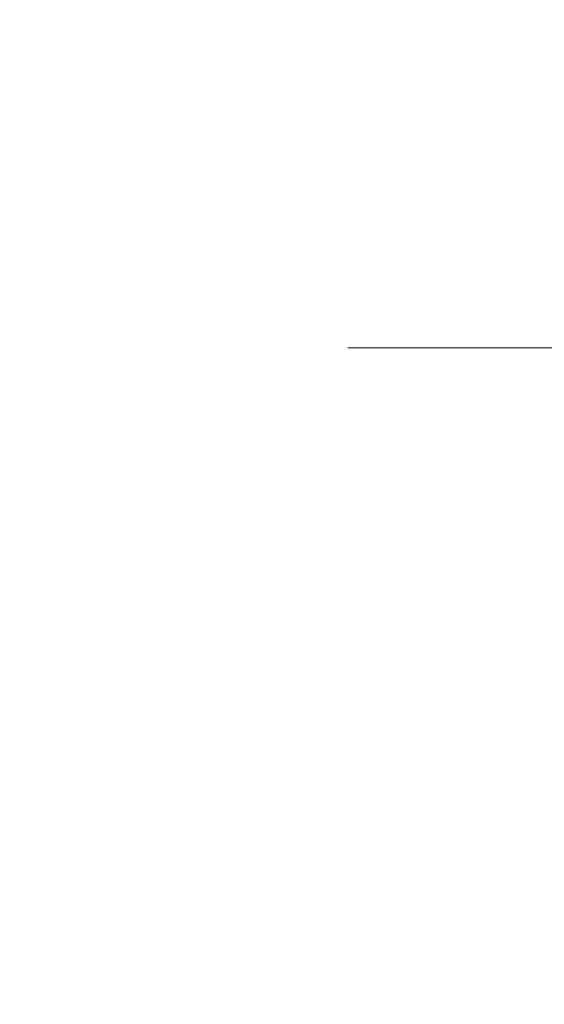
# Model space of a CAD drawing. Header units: millimetres. Extents: x 29 to 1537, y 403 to 427.
# Tile 1 of 179: x 29.44 to 35.84, y 403.32 to 415.32. Entities that reach past the tile are written whole.
import ezdxf

# ---------------------------------------------------------------- set-up
doc = ezdxf.new("R2010")
doc.units = ezdxf.units.MM
doc.header["$LTSCALE"] = 25.4
doc.layers.add('None', color=7, linetype='Continuous', lineweight=9)

msp = doc.modelspace()

# ---------------------------------------------------------------- linework, layer by layer
at = {"layer": 'None', "color": 7, "linetype": 'Continuous', "lineweight": 9}
for points, invisible_edges in [([(29.879, 414.988, 455.14), (29.453, 414.988, 460), (29.453, 415.648, 460), (29.879, 415.648, 455.14)], 15), ([(29.453, 414.988, 460), (29.879, 414.988, 464.86), (29.879, 415.648, 464.86), (29.453, 415.648, 460)], 15), ([(31.141, 414.988, 450.428), (29.879, 414.988, 455.14), (29.879, 415.648, 455.14), (31.141, 415.648, 450.428)], 15), ([(29.879, 414.988, 464.86), (31.141, 414.988, 469.572), (31.141, 415.648, 469.572), (29.879, 415.648, 464.86)], 15), ([(33.203, 414.988, 446.007), (31.141, 414.988, 450.428), (31.141, 415.648, 450.428), (33.203, 415.648, 446.007)], 15), ([(31.141, 414.988, 469.572), (33.203, 414.988, 473.993), (33.203, 415.648, 473.993), (31.141, 415.648, 469.572)], 15), ([(36.001, 414.988, 442.011), (33.203, 414.988, 446.007), (33.203, 415.648, 446.007), (36.001, 415.648, 442.011)], 15), ([(33.203, 414.988, 473.993), (36.001, 414.988, 477.989), (36.001, 415.648, 477.989), (33.203, 415.648, 473.993)], 15), ([(29.986, 414.336, 455.159), (29.562, 414.336, 460), (29.453, 414.988, 460), (29.879, 414.988, 455.14)], 15), ([(29.562, 414.336, 460), (29.986, 414.336, 464.841), (29.879, 414.988, 464.86), (29.453, 414.988, 460)], 15), ([(31.243, 414.336, 450.465), (29.986, 414.336, 455.159), (29.879, 414.988, 455.14), (31.141, 414.988, 450.428)], 15), ([(29.986, 414.336, 464.841), (31.243, 414.336, 469.535), (31.141, 414.988, 469.572), (29.879, 414.988, 464.86)], 15), ([(33.297, 414.336, 446.061), (31.243, 414.336, 450.465), (31.141, 414.988, 450.428), (33.203, 414.988, 446.007)], 15), ([(31.243, 414.336, 469.535), (33.297, 414.336, 473.939), (33.203, 414.988, 473.993), (31.141, 414.988, 469.572)], 15), ([(36.084, 414.336, 442.081), (33.297, 414.336, 446.061), (33.203, 414.988, 446.007), (36.001, 414.988, 442.011)], 15), ([(33.297, 414.336, 473.939), (36.084, 414.336, 477.919), (36.001, 414.988, 477.989), (33.203, 414.988, 473.993)], 15), ([(30.197, 413.711, 455.196), (29.777, 413.711, 460), (29.562, 414.336, 460), (29.986, 414.336, 455.159)], 15), ([(29.777, 413.711, 460), (30.197, 413.711, 464.804), (29.986, 414.336, 464.841), (29.562, 414.336, 460)], 15), ([(31.445, 413.711, 450.539), (30.197, 413.711, 455.196), (29.986, 414.336, 455.159), (31.243, 414.336, 450.465)], 15), ([(30.197, 413.711, 464.804), (31.445, 413.711, 469.461), (31.243, 414.336, 469.535), (29.986, 414.336, 464.841)], 15), ([(33.483, 413.711, 446.168), (31.445, 413.711, 450.539), (31.243, 414.336, 450.465), (33.297, 414.336, 446.061)], 15), ([(31.445, 413.711, 469.461), (33.483, 413.711, 473.832), (33.297, 414.336, 473.939), (31.243, 414.336, 469.535)], 15), ([(36.249, 413.711, 442.219), (33.483, 413.711, 446.168), (33.297, 414.336, 446.061), (36.084, 414.336, 442.081)], 15), ([(33.483, 413.711, 473.832), (36.249, 413.711, 477.781), (36.084, 414.336, 477.919), (33.297, 414.336, 473.939)], 15), ([(30.507, 413.13, 455.251), (30.091, 413.13, 460), (29.777, 413.711, 460), (30.197, 413.711, 455.196)], 15), ([(30.091, 413.13, 460), (30.507, 413.13, 464.749), (30.197, 413.711, 464.804), (29.777, 413.711, 460)], 15), ([(31.74, 413.13, 450.646), (30.507, 413.13, 455.251), (30.197, 413.711, 455.196), (31.445, 413.711, 450.539)], 15), ([(30.507, 413.13, 464.749), (31.74, 413.13, 469.354), (31.445, 413.711, 469.461), (30.197, 413.711, 464.804)], 15), ([(33.755, 413.13, 446.326), (31.74, 413.13, 450.646), (31.445, 413.711, 450.539), (33.483, 413.711, 446.168)], 15), ([(31.74, 413.13, 469.354), (33.755, 413.13, 473.674), (33.483, 413.711, 473.832), (31.445, 413.711, 469.461)], 15), ([(36.49, 413.13, 442.421), (33.755, 413.13, 446.326), (33.483, 413.711, 446.168), (36.249, 413.711, 442.219)], 15), ([(33.755, 413.13, 473.674), (36.49, 413.13, 477.579), (36.249, 413.711, 477.781), (33.483, 413.711, 473.832)], 15), ([(30.906, 412.609, 455.321), (30.497, 412.609, 460), (30.091, 413.13, 460), (30.507, 413.13, 455.251)], 15), ([(30.497, 412.609, 460), (30.906, 412.609, 464.679), (30.507, 413.13, 464.749), (30.091, 413.13, 460)], 15), ([(32.122, 412.609, 450.785), (30.906, 412.609, 455.321), (30.507, 413.13, 455.251), (31.74, 413.13, 450.646)], 15), ([(30.906, 412.609, 464.679), (32.122, 412.609, 469.215), (31.74, 413.13, 469.354), (30.507, 413.13, 464.749)], 15), ([(34.107, 412.609, 446.529), (32.122, 412.609, 450.785), (31.74, 413.13, 450.646), (33.755, 413.13, 446.326)], 15), ([(32.122, 412.609, 469.215), (34.107, 412.609, 473.471), (33.755, 413.13, 473.674), (31.74, 413.13, 469.354)], 15), ([(36.8, 412.609, 442.681), (34.107, 412.609, 446.529), (33.755, 413.13, 446.326), (36.49, 413.13, 442.421)], 15), ([(34.107, 412.609, 473.471), (36.8, 412.609, 477.319), (36.49, 413.13, 477.579), (33.755, 413.13, 473.674)], 15), ([(31.385, 412.161, 455.406), (30.983, 412.161, 460), (30.497, 412.609, 460), (30.906, 412.609, 455.321)], 15), ([(30.983, 412.161, 460), (31.385, 412.161, 464.594), (30.906, 412.609, 464.679), (30.497, 412.609, 460)], 15), ([(32.579, 412.161, 450.951), (31.385, 412.161, 455.406), (30.906, 412.609, 455.321), (32.122, 412.609, 450.785)], 15), ([(31.385, 412.161, 464.594), (32.579, 412.161, 469.049), (32.122, 412.609, 469.215), (30.906, 412.609, 464.679)], 15), ([(34.528, 412.161, 446.772), (32.579, 412.161, 450.951), (32.122, 412.609, 450.785), (34.107, 412.609, 446.529)], 15), ([(32.579, 412.161, 469.049), (34.528, 412.161, 473.228), (34.107, 412.609, 473.471), (32.122, 412.609, 469.215)], 15), ([(37.173, 412.161, 442.994), (34.528, 412.161, 446.772), (34.107, 412.609, 446.529), (36.8, 412.609, 442.681)], 15), ([(34.528, 412.161, 473.228), (37.173, 412.161, 477.006), (36.8, 412.609, 477.319), (34.107, 412.609, 473.471)], 15), ([(31.93, 411.8, 455.502), (31.536, 411.8, 460), (30.983, 412.161, 460), (31.385, 412.161, 455.406)], 15), ([(31.536, 411.8, 460), (31.93, 411.8, 464.498), (31.385, 412.161, 464.594), (30.983, 412.161, 460)], 15), ([(33.098, 411.8, 451.14), (31.93, 411.8, 455.502), (31.385, 412.161, 455.406), (32.579, 412.161, 450.951)], 15), ([(31.93, 411.8, 464.498), (33.098, 411.8, 468.86), (32.579, 412.161, 469.049), (31.385, 412.161, 464.594)], 15), ([(35.006, 411.8, 447.048), (33.098, 411.8, 451.14), (32.579, 412.161, 450.951), (34.528, 412.161, 446.772)], 15), ([(33.098, 411.8, 468.86), (35.006, 411.8, 472.952), (34.528, 412.161, 473.228), (32.579, 412.161, 469.049)], 15), ([(37.596, 411.8, 443.349), (35.006, 411.8, 447.048), (34.528, 412.161, 446.772), (37.173, 412.161, 442.994)], 15), ([(35.006, 411.8, 472.952), (37.596, 411.8, 476.651), (37.173, 412.161, 477.006), (34.528, 412.161, 473.228)], 15), ([(36.224, 412.161, 456.259), (35.897, 412.161, 460), (35.344, 411.8, 460), (35.679, 411.8, 456.163)], 15), ([(35.897, 412.161, 460), (36.224, 412.161, 463.741), (35.679, 411.8, 463.837), (35.344, 411.8, 460)], 15), ([(37.196, 412.161, 452.632), (36.224, 412.161, 456.259), (35.679, 411.8, 456.163), (36.676, 411.8, 452.443)], 15), ([(36.224, 412.161, 463.741), (37.196, 412.161, 467.368), (36.676, 411.8, 467.557), (35.679, 411.8, 463.837)], 15), ([(32.525, 411.535, 455.607), (32.141, 411.535, 460), (31.536, 411.8, 460), (31.93, 411.8, 455.502)], 15), ([(32.141, 411.535, 460), (32.525, 411.535, 464.393), (31.93, 411.8, 464.498), (31.536, 411.8, 460)], 15), ([(33.667, 411.535, 451.347), (32.525, 411.535, 455.607), (31.93, 411.8, 455.502), (33.098, 411.8, 451.14)], 15), ([(32.525, 411.535, 464.393), (33.667, 411.535, 468.653), (33.098, 411.8, 468.86), (31.93, 411.8, 464.498)], 15), ([(35.53, 411.535, 447.351), (33.667, 411.535, 451.347), (33.098, 411.8, 451.14), (35.006, 411.8, 447.048)], 15), ([(33.667, 411.535, 468.653), (35.53, 411.535, 472.649), (35.006, 411.8, 472.952), (33.098, 411.8, 468.86)], 15), ([(35.679, 411.8, 456.163), (35.344, 411.8, 460), (34.739, 411.535, 460), (35.084, 411.535, 456.058)], 15), ([(35.344, 411.8, 460), (35.679, 411.8, 463.837), (35.084, 411.535, 463.942), (34.739, 411.535, 460)], 15), ([(38.06, 411.535, 443.738), (35.53, 411.535, 447.351), (35.006, 411.8, 447.048), (37.596, 411.8, 443.349)], 15), ([(35.53, 411.535, 472.649), (38.06, 411.535, 476.262), (37.596, 411.8, 476.651), (35.006, 411.8, 472.952)], 15), ([(36.676, 411.8, 452.443), (35.679, 411.8, 456.163), (35.084, 411.535, 456.058), (36.108, 411.535, 452.236)], 15), ([(35.679, 411.8, 463.837), (36.676, 411.8, 467.557), (36.108, 411.535, 467.764), (35.084, 411.535, 463.942)], 15), ([(33.156, 411.373, 455.718), (32.781, 411.373, 460), (32.141, 411.535, 460), (32.525, 411.535, 455.607)], 15), ([(32.781, 411.373, 460), (33.156, 411.373, 464.282), (32.525, 411.535, 464.393), (32.141, 411.535, 460)], 15), ([(34.269, 411.373, 451.566), (33.156, 411.373, 455.718), (32.525, 411.535, 455.607), (33.667, 411.535, 451.347)], 15), ([(33.156, 411.373, 464.282), (34.269, 411.373, 468.434), (33.667, 411.535, 468.653), (32.525, 411.535, 464.393)], 15), ([(36.085, 411.373, 447.671), (34.269, 411.373, 451.566), (33.667, 411.535, 451.347), (35.53, 411.535, 447.351)], 15), ([(34.269, 411.373, 468.434), (36.085, 411.373, 472.329), (35.53, 411.535, 472.649), (33.667, 411.535, 468.653)], 15), ([(35.084, 411.535, 456.058), (34.739, 411.535, 460), (34.098, 411.373, 460), (34.453, 411.373, 455.947)], 15), ([(34.739, 411.535, 460), (35.084, 411.535, 463.942), (34.453, 411.373, 464.053), (34.098, 411.373, 460)], 15), ([(36.108, 411.535, 452.236), (35.084, 411.535, 456.058), (34.453, 411.373, 455.947), (35.506, 411.373, 452.017)], 15), ([(35.084, 411.535, 463.942), (36.108, 411.535, 467.764), (35.506, 411.373, 467.983), (34.453, 411.373, 464.053)], 15), ([(37.78, 411.535, 448.649), (36.108, 411.535, 452.236), (35.506, 411.373, 452.017), (37.225, 411.373, 448.329)], 15), ([(36.108, 411.535, 467.764), (37.78, 411.535, 471.351), (37.225, 411.373, 471.671), (35.506, 411.373, 467.983)], 15), ([(38.55, 411.373, 444.15), (36.085, 411.373, 447.671), (35.53, 411.535, 447.351), (38.06, 411.535, 443.738)], 15), ([(36.085, 411.373, 472.329), (38.55, 411.373, 475.85), (38.06, 411.535, 476.262), (35.53, 411.535, 472.649)], 15), ([(33.804, 411.318, 455.832), (33.44, 411.318, 460), (32.781, 411.373, 460), (33.156, 411.373, 455.718)], 14), ([(33.44, 411.318, 460), (33.804, 411.318, 464.168), (33.156, 411.373, 464.282), (32.781, 411.373, 460)], 14), ([(34.887, 411.318, 451.792), (33.804, 411.318, 455.832), (33.156, 411.373, 455.718), (34.269, 411.373, 451.566)], 14), ([(33.804, 411.318, 464.168), (34.887, 411.318, 468.208), (34.269, 411.373, 468.434), (33.156, 411.373, 464.282)], 14), ([(34.453, 411.373, 455.947), (34.098, 411.373, 460), (33.44, 411.318, 460), (33.804, 411.318, 455.832)], 11), ([(34.098, 411.373, 460), (34.453, 411.373, 464.053), (33.804, 411.318, 464.168), (33.44, 411.318, 460)], 11), ([(35.506, 411.373, 452.017), (34.453, 411.373, 455.947), (33.804, 411.318, 455.832), (34.887, 411.318, 451.792)], 11), ([(34.453, 411.373, 464.053), (35.506, 411.373, 467.983), (34.887, 411.318, 468.208), (33.804, 411.318, 464.168)], 11), ([(36.655, 411.318, 448), (34.887, 411.318, 451.792), (34.269, 411.373, 451.566), (36.085, 411.373, 447.671)], 14), ([(34.887, 411.318, 468.208), (36.655, 411.318, 472), (36.085, 411.373, 472.329), (34.269, 411.373, 468.434)], 14), ([(37.225, 411.373, 448.329), (35.506, 411.373, 452.017), (34.887, 411.318, 451.792), (36.655, 411.318, 448)], 11), ([(35.506, 411.373, 467.983), (37.225, 411.373, 471.671), (36.655, 411.318, 472), (34.887, 411.318, 468.208)], 11), ([(32.457, 411.077, 455.595), (32.072, 411.077, 460), (32.745, 411.257, 460), (33.12, 411.257, 455.712)], 15), ([(32.072, 411.077, 460), (32.457, 411.077, 464.405), (33.12, 411.257, 464.288), (32.745, 411.257, 460)], 15), ([(33.602, 411.077, 451.324), (32.457, 411.077, 455.595), (33.12, 411.257, 455.712), (34.235, 411.257, 451.554)], 15), ([(32.457, 411.077, 464.405), (33.602, 411.077, 468.676), (34.235, 411.257, 468.446), (33.12, 411.257, 464.288)], 15), ([(33.12, 411.257, 455.712), (32.745, 411.257, 460), (33.44, 411.318, 460), (33.804, 411.318, 455.832)], 11), ([(32.745, 411.257, 460), (33.12, 411.257, 464.288), (33.804, 411.318, 464.168), (33.44, 411.318, 460)], 11), ([(34.235, 411.257, 451.554), (33.12, 411.257, 455.712), (33.804, 411.318, 455.832), (34.887, 411.318, 451.792)], 11), ([(33.12, 411.257, 464.288), (34.235, 411.257, 468.446), (34.887, 411.318, 468.208), (33.804, 411.318, 464.168)], 11), ([(33.804, 411.318, 455.832), (33.44, 411.318, 460), (34.134, 411.257, 460), (34.488, 411.257, 455.953)], 14), ([(33.44, 411.318, 460), (33.804, 411.318, 464.168), (34.488, 411.257, 464.047), (34.134, 411.257, 460)], 14), ([(35.47, 411.077, 447.316), (33.602, 411.077, 451.324), (34.235, 411.257, 451.554), (36.054, 411.257, 447.653)], 15), ([(33.602, 411.077, 468.676), (35.47, 411.077, 472.684), (36.054, 411.257, 472.347), (34.235, 411.257, 468.446)], 15), ([(34.887, 411.318, 451.792), (33.804, 411.318, 455.832), (34.488, 411.257, 455.953), (35.54, 411.257, 452.029)], 14), ([(33.804, 411.318, 464.168), (34.887, 411.318, 468.208), (35.54, 411.257, 467.971), (34.488, 411.257, 464.047)], 14), ([(34.488, 411.257, 455.953), (34.134, 411.257, 460), (34.808, 411.077, 460), (35.152, 411.077, 456.07)], 15), ([(34.134, 411.257, 460), (34.488, 411.257, 464.047), (35.152, 411.077, 463.93), (34.808, 411.077, 460)], 15), ([(36.054, 411.257, 447.653), (34.235, 411.257, 451.554), (34.887, 411.318, 451.792), (36.655, 411.318, 448)], 11), ([(34.235, 411.257, 468.446), (36.054, 411.257, 472.347), (36.655, 411.318, 472), (34.887, 411.318, 468.208)], 11), ([(35.54, 411.257, 452.029), (34.488, 411.257, 455.953), (35.152, 411.077, 456.07), (36.173, 411.077, 452.259)], 15), ([(34.488, 411.257, 464.047), (35.54, 411.257, 467.971), (36.173, 411.077, 467.741), (35.152, 411.077, 463.93)], 15), ([(36.655, 411.318, 448), (34.887, 411.318, 451.792), (35.54, 411.257, 452.029), (37.257, 411.257, 448.347)], 14), ([(34.887, 411.318, 468.208), (36.655, 411.318, 472), (37.257, 411.257, 471.653), (35.54, 411.257, 467.971)], 14), ([(38.007, 411.077, 443.694), (35.47, 411.077, 447.316), (36.054, 411.257, 447.653), (38.523, 411.257, 444.127)], 15), ([(35.47, 411.077, 472.684), (38.007, 411.077, 476.306), (38.523, 411.257, 475.873), (36.054, 411.257, 472.347)], 15), ([(37.257, 411.257, 448.347), (35.54, 411.257, 452.029), (36.173, 411.077, 452.259), (37.84, 411.077, 448.684)], 15), ([(35.54, 411.257, 467.971), (37.257, 411.257, 471.653), (37.84, 411.077, 471.316), (36.173, 411.077, 467.741)], 15), ([(31.835, 410.782, 455.485), (31.44, 410.782, 460), (32.072, 411.077, 460), (32.457, 411.077, 455.595)], 15), ([(31.44, 410.782, 460), (31.835, 410.782, 464.515), (32.457, 411.077, 464.405), (32.072, 411.077, 460)], 15), ([(33.008, 410.782, 451.107), (31.835, 410.782, 455.485), (32.457, 411.077, 455.595), (33.602, 411.077, 451.324)], 15), ([(31.835, 410.782, 464.515), (33.008, 410.782, 468.893), (33.602, 411.077, 468.676), (32.457, 411.077, 464.405)], 15), ([(34.923, 410.782, 447), (33.008, 410.782, 451.107), (33.602, 411.077, 451.324), (35.47, 411.077, 447.316)], 15), ([(33.008, 410.782, 468.893), (34.923, 410.782, 473), (35.47, 411.077, 472.684), (33.602, 411.077, 468.676)], 15), ([(35.152, 411.077, 456.07), (34.808, 411.077, 460), (35.44, 410.782, 460), (35.774, 410.782, 456.18)], 15), ([(34.808, 411.077, 460), (35.152, 411.077, 463.93), (35.774, 410.782, 463.82), (35.44, 410.782, 460)], 15), ([(37.523, 410.782, 443.288), (34.923, 410.782, 447), (35.47, 411.077, 447.316), (38.007, 411.077, 443.694)], 15), ([(34.923, 410.782, 473), (37.523, 410.782, 476.712), (38.007, 411.077, 476.306), (35.47, 411.077, 472.684)], 15), ([(36.173, 411.077, 452.259), (35.152, 411.077, 456.07), (35.774, 410.782, 456.18), (36.767, 410.782, 452.476)], 15), ([(35.152, 411.077, 463.93), (36.173, 411.077, 467.741), (36.767, 410.782, 467.524), (35.774, 410.782, 463.82)], 15), ([(31.272, 410.382, 455.386), (30.869, 410.382, 460), (31.44, 410.782, 460), (31.835, 410.782, 455.485)], 15), ([(30.869, 410.382, 460), (31.272, 410.382, 464.614), (31.835, 410.782, 464.515), (31.44, 410.782, 460)], 15), ([(32.471, 410.382, 450.912), (31.272, 410.382, 455.386), (31.835, 410.782, 455.485), (33.008, 410.782, 451.107)], 15), ([(31.272, 410.382, 464.614), (32.471, 410.382, 469.088), (33.008, 410.782, 468.893), (31.835, 410.782, 464.515)], 15), ([(34.429, 410.382, 446.714), (32.471, 410.382, 450.912), (33.008, 410.782, 451.107), (34.923, 410.782, 447)], 15), ([(32.471, 410.382, 469.088), (34.429, 410.382, 473.286), (34.923, 410.782, 473), (33.008, 410.782, 468.893)], 15), ([(37.085, 410.382, 442.92), (34.429, 410.382, 446.714), (34.923, 410.782, 447), (37.523, 410.782, 443.288)], 15), ([(34.429, 410.382, 473.286), (37.085, 410.382, 477.08), (37.523, 410.782, 476.712), (34.923, 410.782, 473)], 15), ([(35.774, 410.782, 456.18), (35.44, 410.782, 460), (36.011, 410.382, 460), (36.337, 410.382, 456.279)], 15), ([(35.44, 410.782, 460), (35.774, 410.782, 463.82), (36.337, 410.382, 463.721), (36.011, 410.382, 460)], 15), ([(36.767, 410.782, 452.476), (35.774, 410.782, 456.18), (36.337, 410.382, 456.279), (37.303, 410.382, 452.671)], 15), ([(35.774, 410.782, 463.82), (36.767, 410.782, 467.524), (37.303, 410.382, 467.329), (36.337, 410.382, 463.721)], 15), ([(30.787, 409.889, 455.3), (30.376, 409.889, 460), (30.869, 410.382, 460), (31.272, 410.382, 455.386)], 15), ([(30.376, 409.889, 460), (30.787, 409.889, 464.7), (31.272, 410.382, 464.614), (30.869, 410.382, 460)], 15), ([(32.008, 409.889, 450.744), (30.787, 409.889, 455.3), (31.272, 410.382, 455.386), (32.471, 410.382, 450.912)], 15), ([(30.787, 409.889, 464.7), (32.008, 409.889, 469.256), (32.471, 410.382, 469.088), (31.272, 410.382, 464.614)], 15), ([(34.002, 409.889, 446.468), (32.008, 409.889, 450.744), (32.471, 410.382, 450.912), (34.429, 410.382, 446.714)], 15), ([(32.008, 409.889, 469.256), (34.002, 409.889, 473.532), (34.429, 410.382, 473.286), (32.471, 410.382, 469.088)], 15), ([(36.707, 409.889, 442.603), (34.002, 409.889, 446.468), (34.429, 410.382, 446.714), (37.085, 410.382, 442.92)], 15), ([(34.002, 409.889, 473.532), (36.707, 409.889, 477.397), (37.085, 410.382, 477.08), (34.429, 410.382, 473.286)], 15), ([(30.393, 409.318, 455.231), (29.976, 409.318, 460), (30.376, 409.889, 460), (30.787, 409.889, 455.3)], 15), ([(29.976, 409.318, 460), (30.393, 409.318, 464.769), (30.787, 409.889, 464.7), (30.376, 409.889, 460)], 15), ([(31.632, 409.318, 450.607), (30.393, 409.318, 455.231), (30.787, 409.889, 455.3), (32.008, 409.889, 450.744)], 15), ([(30.393, 409.318, 464.769), (31.632, 409.318, 469.393), (32.008, 409.889, 469.256), (30.787, 409.889, 464.7)], 15), ([(33.655, 409.318, 446.268), (31.632, 409.318, 450.607), (32.008, 409.889, 450.744), (34.002, 409.889, 446.468)], 15), ([(31.632, 409.318, 469.393), (33.655, 409.318, 473.732), (34.002, 409.889, 473.532), (32.008, 409.889, 469.256)], 15), ([(36.401, 409.318, 442.346), (33.655, 409.318, 446.268), (34.002, 409.889, 446.468), (36.707, 409.889, 442.603)], 15), ([(33.655, 409.318, 473.732), (36.401, 409.318, 477.654), (36.707, 409.889, 477.397), (34.002, 409.889, 473.532)], 15), ([(30.103, 408.686, 455.18), (29.681, 408.686, 460), (29.976, 409.318, 460), (30.393, 409.318, 455.231)], 15), ([(29.681, 408.686, 460), (30.103, 408.686, 464.82), (30.393, 409.318, 464.769), (29.976, 409.318, 460)], 15), ([(31.355, 408.686, 450.506), (30.103, 408.686, 455.18), (30.393, 409.318, 455.231), (31.632, 409.318, 450.607)], 15), ([(30.103, 408.686, 464.82), (31.355, 408.686, 469.494), (31.632, 409.318, 469.393), (30.393, 409.318, 464.769)], 15), ([(33.4, 408.686, 446.121), (31.355, 408.686, 450.506), (31.632, 409.318, 450.607), (33.655, 409.318, 446.268)], 15), ([(31.355, 408.686, 469.494), (33.4, 408.686, 473.879), (33.655, 409.318, 473.732), (31.632, 409.318, 469.393)], 15), ([(36.175, 408.686, 442.157), (33.4, 408.686, 446.121), (33.655, 409.318, 446.268), (36.401, 409.318, 442.346)], 15), ([(33.4, 408.686, 473.879), (36.175, 408.686, 477.843), (36.401, 409.318, 477.654), (33.655, 409.318, 473.732)], 15), ([(29.925, 408.013, 455.148), (29.501, 408.013, 460), (29.681, 408.686, 460), (30.103, 408.686, 455.18)], 15), ([(29.501, 408.013, 460), (29.925, 408.013, 464.852), (30.103, 408.686, 464.82), (29.681, 408.686, 460)], 15), ([(31.186, 408.013, 450.444), (29.925, 408.013, 455.148), (30.103, 408.686, 455.18), (31.355, 408.686, 450.506)], 15), ([(29.925, 408.013, 464.852), (31.186, 408.013, 469.556), (31.355, 408.686, 469.494), (30.103, 408.686, 464.82)], 15), ([(33.244, 408.013, 446.03), (31.186, 408.013, 450.444), (31.355, 408.686, 450.506), (33.4, 408.686, 446.121)], 15), ([(31.186, 408.013, 469.556), (33.244, 408.013, 473.97), (33.4, 408.686, 473.879), (31.355, 408.686, 469.494)], 15), ([(36.037, 408.013, 442.041), (33.244, 408.013, 446.03), (33.4, 408.686, 446.121), (36.175, 408.686, 442.157)], 15), ([(33.244, 408.013, 473.97), (36.037, 408.013, 477.959), (36.175, 408.686, 477.843), (33.4, 408.686, 473.879)], 15), ([(29.865, 407.318, 455.138), (29.44, 407.318, 460), (29.501, 408.013, 460), (29.925, 408.013, 455.148)], 15), ([(29.44, 407.318, 460), (29.865, 407.318, 464.862), (29.925, 408.013, 464.852), (29.501, 408.013, 460)], 15), ([(31.128, 407.318, 450.423), (29.865, 407.318, 455.138), (29.925, 408.013, 455.148), (31.186, 408.013, 450.444)], 15), ([(29.865, 407.318, 464.862), (31.128, 407.318, 469.577), (31.186, 408.013, 469.556), (29.925, 408.013, 464.852)], 15), ([(33.191, 407.318, 446), (31.128, 407.318, 450.423), (31.186, 408.013, 450.444), (33.244, 408.013, 446.03)], 15), ([(31.128, 407.318, 469.577), (33.191, 407.318, 474), (33.244, 408.013, 473.97), (31.186, 408.013, 469.556)], 15), ([(35.991, 407.318, 442.002), (33.191, 407.318, 446), (33.244, 408.013, 446.03), (36.037, 408.013, 442.041)], 15), ([(33.191, 407.318, 474), (35.991, 407.318, 477.998), (36.037, 408.013, 477.959), (33.244, 408.013, 473.97)], 15), ([(29.925, 406.623, 455.148), (29.501, 406.623, 460), (29.44, 407.318, 460), (29.865, 407.318, 455.138)], 15), ([(29.501, 406.623, 460), (29.925, 406.623, 464.852), (29.865, 407.318, 464.862), (29.44, 407.318, 460)], 15), ([(31.186, 406.623, 450.444), (29.925, 406.623, 455.148), (29.865, 407.318, 455.138), (31.128, 407.318, 450.423)], 15), ([(29.925, 406.623, 464.852), (31.186, 406.623, 469.556), (31.128, 407.318, 469.577), (29.865, 407.318, 464.862)], 15), ([(33.244, 406.623, 446.03), (31.186, 406.623, 450.444), (31.128, 407.318, 450.423), (33.191, 407.318, 446)], 15), ([(31.186, 406.623, 469.556), (33.244, 406.623, 473.97), (33.191, 407.318, 474), (31.128, 407.318, 469.577)], 15), ([(36.037, 406.623, 442.041), (33.244, 406.623, 446.03), (33.191, 407.318, 446), (35.991, 407.318, 442.002)], 15), ([(33.244, 406.623, 473.97), (36.037, 406.623, 477.959), (35.991, 407.318, 477.998), (33.191, 407.318, 474)], 15), ([(30.103, 405.95, 455.18), (29.681, 405.95, 460), (29.501, 406.623, 460), (29.925, 406.623, 455.148)], 15), ([(29.681, 405.95, 460), (30.103, 405.95, 464.82), (29.925, 406.623, 464.852), (29.501, 406.623, 460)], 15), ([(31.355, 405.95, 450.506), (30.103, 405.95, 455.18), (29.925, 406.623, 455.148), (31.186, 406.623, 450.444)], 15), ([(30.103, 405.95, 464.82), (31.355, 405.95, 469.494), (31.186, 406.623, 469.556), (29.925, 406.623, 464.852)], 15), ([(33.4, 405.95, 446.121), (31.355, 405.95, 450.506), (31.186, 406.623, 450.444), (33.244, 406.623, 446.03)], 15), ([(31.355, 405.95, 469.494), (33.4, 405.95, 473.879), (33.244, 406.623, 473.97), (31.186, 406.623, 469.556)], 15), ([(36.175, 405.95, 442.157), (33.4, 405.95, 446.121), (33.244, 406.623, 446.03), (36.037, 406.623, 442.041)], 15), ([(33.4, 405.95, 473.879), (36.175, 405.95, 477.843), (36.037, 406.623, 477.959), (33.244, 406.623, 473.97)], 15), ([(30.393, 405.318, 455.231), (29.976, 405.318, 460), (29.681, 405.95, 460), (30.103, 405.95, 455.18)], 15), ([(29.976, 405.318, 460), (30.393, 405.318, 464.769), (30.103, 405.95, 464.82), (29.681, 405.95, 460)], 15), ([(31.632, 405.318, 450.607), (30.393, 405.318, 455.231), (30.103, 405.95, 455.18), (31.355, 405.95, 450.506)], 15), ([(30.393, 405.318, 464.769), (31.632, 405.318, 469.393), (31.355, 405.95, 469.494), (30.103, 405.95, 464.82)], 15), ([(33.655, 405.318, 446.268), (31.632, 405.318, 450.607), (31.355, 405.95, 450.506), (33.4, 405.95, 446.121)], 15), ([(31.632, 405.318, 469.393), (33.655, 405.318, 473.732), (33.4, 405.95, 473.879), (31.355, 405.95, 469.494)], 15), ([(36.401, 405.318, 442.346), (33.655, 405.318, 446.268), (33.4, 405.95, 446.121), (36.175, 405.95, 442.157)], 15), ([(33.655, 405.318, 473.732), (36.401, 405.318, 477.654), (36.175, 405.95, 477.843), (33.4, 405.95, 473.879)], 15), ([(30.787, 404.747, 455.3), (30.376, 404.747, 460), (29.976, 405.318, 460), (30.393, 405.318, 455.231)], 15), ([(30.376, 404.747, 460), (30.787, 404.747, 464.7), (30.393, 405.318, 464.769), (29.976, 405.318, 460)], 15), ([(32.008, 404.747, 450.744), (30.787, 404.747, 455.3), (30.393, 405.318, 455.231), (31.632, 405.318, 450.607)], 15), ([(30.787, 404.747, 464.7), (32.008, 404.747, 469.256), (31.632, 405.318, 469.393), (30.393, 405.318, 464.769)], 15), ([(34.002, 404.747, 446.468), (32.008, 404.747, 450.744), (31.632, 405.318, 450.607), (33.655, 405.318, 446.268)], 15), ([(32.008, 404.747, 469.256), (34.002, 404.747, 473.532), (33.655, 405.318, 473.732), (31.632, 405.318, 469.393)], 15), ([(36.707, 404.747, 442.603), (34.002, 404.747, 446.468), (33.655, 405.318, 446.268), (36.401, 405.318, 442.346)], 15), ([(34.002, 404.747, 473.532), (36.707, 404.747, 477.397), (36.401, 405.318, 477.654), (33.655, 405.318, 473.732)], 15), ([(31.272, 404.254, 455.386), (30.869, 404.254, 460), (30.376, 404.747, 460), (30.787, 404.747, 455.3)], 15), ([(30.869, 404.254, 460), (31.272, 404.254, 464.614), (30.787, 404.747, 464.7), (30.376, 404.747, 460)], 15), ([(32.471, 404.254, 450.912), (31.272, 404.254, 455.386), (30.787, 404.747, 455.3), (32.008, 404.747, 450.744)], 15), ([(31.272, 404.254, 464.614), (32.471, 404.254, 469.088), (32.008, 404.747, 469.256), (30.787, 404.747, 464.7)], 15), ([(34.429, 404.254, 446.714), (32.471, 404.254, 450.912), (32.008, 404.747, 450.744), (34.002, 404.747, 446.468)], 15), ([(32.471, 404.254, 469.088), (34.429, 404.254, 473.286), (34.002, 404.747, 473.532), (32.008, 404.747, 469.256)], 15), ([(37.085, 404.254, 442.92), (34.429, 404.254, 446.714), (34.002, 404.747, 446.468), (36.707, 404.747, 442.603)], 15), ([(34.429, 404.254, 473.286), (37.085, 404.254, 477.08), (36.707, 404.747, 477.397), (34.002, 404.747, 473.532)], 15), ([(31.835, 403.854, 455.485), (31.44, 403.854, 460), (30.869, 404.254, 460), (31.272, 404.254, 455.386)], 15), ([(31.44, 403.854, 460), (31.835, 403.854, 464.515), (31.272, 404.254, 464.614), (30.869, 404.254, 460)], 15), ([(33.008, 403.854, 451.107), (31.835, 403.854, 455.485), (31.272, 404.254, 455.386), (32.471, 404.254, 450.912)], 15), ([(31.835, 403.854, 464.515), (33.008, 403.854, 468.893), (32.471, 404.254, 469.088), (31.272, 404.254, 464.614)], 15), ([(34.923, 403.854, 447), (33.008, 403.854, 451.107), (32.471, 404.254, 450.912), (34.429, 404.254, 446.714)], 15), ([(33.008, 403.854, 468.893), (34.923, 403.854, 473), (34.429, 404.254, 473.286), (32.471, 404.254, 469.088)], 15), ([(37.523, 403.854, 443.288), (34.923, 403.854, 447), (34.429, 404.254, 446.714), (37.085, 404.254, 442.92)], 15), ([(34.923, 403.854, 473), (37.523, 403.854, 476.712), (37.085, 404.254, 477.08), (34.429, 404.254, 473.286)], 15), ([(36.337, 404.254, 456.279), (36.011, 404.254, 460), (35.44, 403.854, 460), (35.774, 403.854, 456.18)], 15), ([(36.011, 404.254, 460), (36.337, 404.254, 463.721), (35.774, 403.854, 463.82), (35.44, 403.854, 460)], 15), ([(37.303, 404.254, 452.671), (36.337, 404.254, 456.279), (35.774, 403.854, 456.18), (36.767, 403.854, 452.476)], 15), ([(36.337, 404.254, 463.721), (37.303, 404.254, 467.329), (36.767, 403.854, 467.524), (35.774, 403.854, 463.82)], 15), ([(32.457, 403.559, 455.595), (32.072, 403.559, 460), (31.44, 403.854, 460), (31.835, 403.854, 455.485)], 15), ([(32.072, 403.559, 460), (32.457, 403.559, 464.405), (31.835, 403.854, 464.515), (31.44, 403.854, 460)], 15), ([(33.602, 403.559, 451.324), (32.457, 403.559, 455.595), (31.835, 403.854, 455.485), (33.008, 403.854, 451.107)], 15), ([(32.457, 403.559, 464.405), (33.602, 403.559, 468.676), (33.008, 403.854, 468.893), (31.835, 403.854, 464.515)], 15), ([(35.47, 403.559, 447.316), (33.602, 403.559, 451.324), (33.008, 403.854, 451.107), (34.923, 403.854, 447)], 15), ([(33.602, 403.559, 468.676), (35.47, 403.559, 472.684), (34.923, 403.854, 473), (33.008, 403.854, 468.893)], 15), ([(35.774, 403.854, 456.18), (35.44, 403.854, 460), (34.808, 403.559, 460), (35.152, 403.559, 456.07)], 15), ([(35.44, 403.854, 460), (35.774, 403.854, 463.82), (35.152, 403.559, 463.93), (34.808, 403.559, 460)], 15), ([(38.007, 403.559, 443.694), (35.47, 403.559, 447.316), (34.923, 403.854, 447), (37.523, 403.854, 443.288)], 15), ([(35.47, 403.559, 472.684), (38.007, 403.559, 476.306), (37.523, 403.854, 476.712), (34.923, 403.854, 473)], 15), ([(36.767, 403.854, 452.476), (35.774, 403.854, 456.18), (35.152, 403.559, 456.07), (36.173, 403.559, 452.259)], 15), ([(35.774, 403.854, 463.82), (36.767, 403.854, 467.524), (36.173, 403.559, 467.741), (35.152, 403.559, 463.93)], 15), ([(33.12, 403.379, 455.712), (32.745, 403.379, 460), (32.072, 403.559, 460), (32.457, 403.559, 455.595)], 15), ([(32.745, 403.379, 460), (33.12, 403.379, 464.288), (32.457, 403.559, 464.405), (32.072, 403.559, 460)], 15), ([(34.235, 403.379, 451.554), (33.12, 403.379, 455.712), (32.457, 403.559, 455.595), (33.602, 403.559, 451.324)], 15), ([(33.12, 403.379, 464.288), (34.235, 403.379, 468.446), (33.602, 403.559, 468.676), (32.457, 403.559, 464.405)], 15), ([(36.054, 403.379, 447.653), (34.235, 403.379, 451.554), (33.602, 403.559, 451.324), (35.47, 403.559, 447.316)], 15), ([(34.235, 403.379, 468.446), (36.054, 403.379, 472.347), (35.47, 403.559, 472.684), (33.602, 403.559, 468.676)], 15), ([(35.152, 403.559, 456.07), (34.808, 403.559, 460), (34.134, 403.379, 460), (34.488, 403.379, 455.953)], 15), ([(34.808, 403.559, 460), (35.152, 403.559, 463.93), (34.488, 403.379, 464.047), (34.134, 403.379, 460)], 15), ([(36.173, 403.559, 452.259), (35.152, 403.559, 456.07), (34.488, 403.379, 455.953), (35.54, 403.379, 452.029)], 15), ([(35.152, 403.559, 463.93), (36.173, 403.559, 467.741), (35.54, 403.379, 467.971), (34.488, 403.379, 464.047)], 15), ([(38.523, 403.379, 444.127), (36.054, 403.379, 447.653), (35.47, 403.559, 447.316), (38.007, 403.559, 443.694)], 15), ([(36.054, 403.379, 472.347), (38.523, 403.379, 475.873), (38.007, 403.559, 476.306), (35.47, 403.559, 472.684)], 15), ([(37.84, 403.559, 448.684), (36.173, 403.559, 452.259), (35.54, 403.379, 452.029), (37.257, 403.379, 448.347)], 15), ([(36.173, 403.559, 467.741), (37.84, 403.559, 471.316), (37.257, 403.379, 471.653), (35.54, 403.379, 467.971)], 15), ([(33.804, 403.318, 455.832), (33.44, 403.318, 460), (32.745, 403.379, 460), (33.12, 403.379, 455.712)], 15), ([(33.44, 403.318, 460), (33.804, 403.318, 464.168), (33.12, 403.379, 464.288), (32.745, 403.379, 460)], 15), ([(34.887, 403.318, 451.792), (33.804, 403.318, 455.832), (33.12, 403.379, 455.712), (34.235, 403.379, 451.554)], 15), ([(33.804, 403.318, 464.168), (34.887, 403.318, 468.208), (34.235, 403.379, 468.446), (33.12, 403.379, 464.288)], 15), ([(34.488, 403.379, 455.953), (34.134, 403.379, 460), (33.44, 403.318, 460), (33.804, 403.318, 455.832)], 15), ([(34.134, 403.379, 460), (34.488, 403.379, 464.047), (33.804, 403.318, 464.168), (33.44, 403.318, 460)], 15), ([(35.54, 403.379, 452.029), (34.488, 403.379, 455.953), (33.804, 403.318, 455.832), (34.887, 403.318, 451.792)], 15), ([(34.488, 403.379, 464.047), (35.54, 403.379, 467.971), (34.887, 403.318, 468.208), (33.804, 403.318, 464.168)], 15), ([(36.655, 403.318, 448), (34.887, 403.318, 451.792), (34.235, 403.379, 451.554), (36.054, 403.379, 447.653)], 15), ([(34.887, 403.318, 468.208), (36.655, 403.318, 472), (36.054, 403.379, 472.347), (34.235, 403.379, 468.446)], 15), ([(37.257, 403.379, 448.347), (35.54, 403.379, 452.029), (34.887, 403.318, 451.792), (36.655, 403.318, 448)], 15), ([(35.54, 403.379, 467.971), (37.257, 403.379, 471.653), (36.655, 403.318, 472), (34.887, 403.318, 468.208)], 15)]:
    msp.add_3dface(points, dxfattribs=dict(at, invisible_edges=invisible_edges))

doc.saveas('drawing.dxf')
